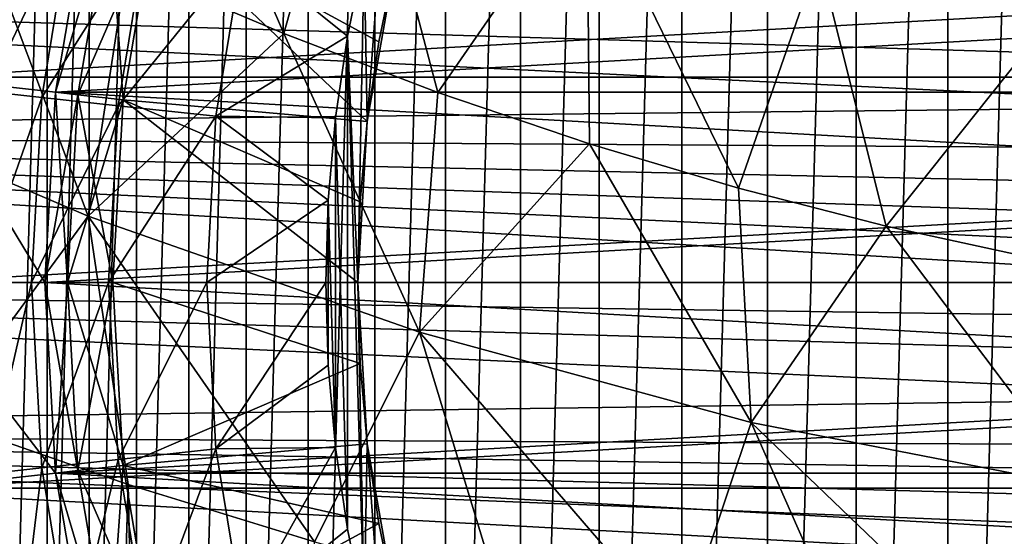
# Model space of a CAD drawing. Header units: millimetres. Extents: x -100 to 100, y -64 to 136.
# Tile 99 of 256: x -19 to -8, y -3 to 3. Entities that reach past the tile are written whole.
import ezdxf

# ---------------------------------------------------------------- set-up
doc = ezdxf.new("R2010")
doc.units = ezdxf.units.MM
doc.header["$LTSCALE"] = 159.143519
for name, color, linetype in [('141', 7, 'CONTINUOUS'), ('144', 7, 'CONTINUOUS'), ('293', 7, 'CONTINUOUS'), ('294', 7, 'CONTINUOUS'), ('295', 7, 'CONTINUOUS'), ('296', 7, 'CONTINUOUS'), ('297', 7, 'CONTINUOUS'), ('301', 7, 'CONTINUOUS'), ('302', 7, 'CONTINUOUS'), ('303', 7, 'CONTINUOUS'), ('307', 7, 'CONTINUOUS'), ('308', 7, 'CONTINUOUS'), ('309', 7, 'CONTINUOUS'), ('310', 7, 'CONTINUOUS'), ('313', 7, 'CONTINUOUS'), ('314', 7, 'CONTINUOUS'), ('315', 7, 'CONTINUOUS'), ('316', 7, 'CONTINUOUS'), ('317', 7, 'CONTINUOUS'), ('318', 7, 'CONTINUOUS'), ('319', 7, 'CONTINUOUS'), ('320', 7, 'CONTINUOUS'), ('321', 7, 'CONTINUOUS'), ('322', 7, 'CONTINUOUS'), ('323', 7, 'CONTINUOUS'), ('324', 7, 'CONTINUOUS'), ('436', 7, 'CONTINUOUS'), ('464', 7, 'CONTINUOUS'), ('467', 7, 'CONTINUOUS'), ('468', 7, 'CONTINUOUS'), ('469', 7, 'CONTINUOUS'), ('470', 7, 'CONTINUOUS'), ('477', 7, 'CONTINUOUS'), ('507', 7, 'CONTINUOUS'), ('508', 7, 'CONTINUOUS'), ('509', 7, 'CONTINUOUS')]:
    doc.layers.add(name, color=color, linetype=linetype)

msp = doc.modelspace()

# ---------------------------------------------------------------- linework, layer by layer
at = {"layer": '141', "color": 7, "linetype": 'CONTINUOUS', "true_color": 0x8c979c}
for points in [[(-4.709, 0, -14.179), (-4.732, -0.398, -14.173), (-32.417, 0, -13.695), (-4.709, 0, -14.179)], [(-4.732, -0.398, -14.173), (-4.806, -0.812, -14.154), (-32.417, 0, -13.695), (-4.732, -0.398, -14.173)], [(-4.806, -0.812, -14.154), (-4.945, -1.27, -14.118), (-32.417, 0, -13.695), (-4.806, -0.812, -14.154)], [(-32.417, 0, -13.695), (-4.945, -1.27, -14.118), (-32.417, -1.651, -13.595), (-32.417, 0, -13.695)], [(-4.945, -1.27, -14.118), (-5.168, -1.794, -14.057), (-32.417, -1.651, -13.595), (-4.945, -1.27, -14.118)], [(-5.168, -1.794, -14.057), (-5.318, -2.085, -14.014), (-32.417, -1.651, -13.595), (-5.168, -1.794, -14.057)], [(-5.318, -2.085, -14.014), (-5.5, -2.398, -13.96), (-32.417, -1.651, -13.595), (-5.318, -2.085, -14.014)], [(-5.5, -2.398, -13.96), (-5.715, -2.735, -13.895), (-32.417, -1.651, -13.595), (-5.5, -2.398, -13.96)], [(-5.715, -2.735, -13.895), (-5.967, -3.097, -13.814), (-32.417, -1.651, -13.595), (-5.715, -2.735, -13.895)], [(-32.417, -1.651, -13.595), (-5.967, -3.097, -13.814), (-32.417, -3.277, -13.297), (-32.417, -1.651, -13.595)]]:
    msp.add_3dface(points, dxfattribs=at)
at = {"layer": '144', "color": 7, "linetype": 'CONTINUOUS', "true_color": 0x8c979c}
for points in [[(-5.944, 3.065, -13.821), (-5.543, 2.468, -13.948), (-32.417, 3.277, -13.297), (-5.944, 3.065, -13.821)], [(-5.543, 2.468, -13.948), (-5.241, 1.941, -14.036), (-32.417, 3.277, -13.297), (-5.543, 2.468, -13.948)], [(-32.417, 3.277, -13.297), (-5.241, 1.941, -14.036), (-32.417, 1.651, -13.595), (-32.417, 3.277, -13.297)], [(-5.241, 1.941, -14.036), (-5.024, 1.475, -14.096), (-32.417, 1.651, -13.595), (-5.241, 1.941, -14.036)], [(-5.024, 1.475, -14.096), (-4.874, 1.061, -14.136), (-32.417, 1.651, -13.595), (-5.024, 1.475, -14.096)], [(-4.874, 1.061, -14.136), (-4.779, 0.687, -14.161), (-32.417, 1.651, -13.595), (-4.874, 1.061, -14.136)], [(-4.779, 0.687, -14.161), (-4.726, 0.339, -14.174), (-32.417, 1.651, -13.595), (-4.779, 0.687, -14.161)], [(-4.726, 0.339, -14.174), (-4.709, 0, -14.179), (-32.417, 1.651, -13.595), (-4.726, 0.339, -14.174)], [(-4.709, 0, -14.179), (-32.417, 0, -13.695), (-32.417, 1.651, -13.595), (-4.709, 0, -14.179)]]:
    msp.add_3dface(points, dxfattribs=at)
at = {"layer": '293', "color": 7, "linetype": 'CONTINUOUS', "true_color": 0xaaaaaa}
for points in [[(-18.28, 4.172, 72.7), (-18.632, 2.099, 72.7), (-18.632, 2.099, 72.2), (-18.28, 4.172, 72.7)], [(-18.28, 4.172, 72.2), (-18.28, 4.172, 72.7), (-18.632, 2.099, 72.2), (-18.28, 4.172, 72.2)], [(-18.632, 2.099, 72.7), (-18.75, 0, 72.7), (-18.632, 2.099, 72.2), (-18.632, 2.099, 72.7)], [(-18.632, 2.099, 72.2), (-18.75, 0, 72.7), (-18.75, 0, 72.2), (-18.632, 2.099, 72.2)]]:
    msp.add_3dface(points, dxfattribs=at)
at = {"layer": '294', "color": 7, "linetype": 'CONTINUOUS', "true_color": 0xaaaaaa}
for points in [[(-18.28, 4.172, 72.2), (-18.632, 2.099, 72.2), (-18.036, 4.117, 72.2), (-18.28, 4.172, 72.2)], [(-18.036, 4.117, 72.2), (-18.632, 2.099, 72.2), (-18.384, 2.072, 72.2), (-18.036, 4.117, 72.2)], [(-18.632, 2.099, 72.2), (-18.75, 0, 72.2), (-18.384, 2.072, 72.2), (-18.632, 2.099, 72.2)], [(-18.384, 2.072, 72.2), (-18.75, 0, 72.2), (-18.5, 0, 72.2), (-18.384, 2.072, 72.2)], [(-18.75, 0, 72.2), (-18.632, -2.099, 72.2), (-18.5, 0, 72.2), (-18.75, 0, 72.2)], [(-18.5, 0, 72.2), (-18.632, -2.099, 72.2), (-18.384, -2.072, 72.2), (-18.5, 0, 72.2)], [(-18.384, -2.072, 72.2), (-18.632, -2.099, 72.2), (-18.036, -4.117, 72.2), (-18.384, -2.072, 72.2)], [(-18.632, -2.099, 72.2), (-18.28, -4.172, 72.2), (-18.036, -4.117, 72.2), (-18.632, -2.099, 72.2)]]:
    msp.add_3dface(points, dxfattribs=at)
at = {"layer": '295', "color": 7, "linetype": 'CONTINUOUS', "true_color": 0xaaaaaa}
for points in [[(-17.887, 2.016, 63.2), (-17.549, 4.005, 63.2), (-17.887, 2.016, 71.7), (-17.887, 2.016, 63.2)], [(-17.887, 2.016, 71.7), (-17.549, 4.005, 63.2), (-17.549, 4.005, 71.7), (-17.887, 2.016, 71.7)], [(-18, 0, 63.2), (-17.887, 2.016, 63.2), (-18, 0, 71.7), (-18, 0, 63.2)], [(-18, 0, 71.7), (-17.887, 2.016, 63.2), (-17.887, 2.016, 71.7), (-18, 0, 71.7)]]:
    msp.add_3dface(points, dxfattribs=at)
at = {"layer": '296', "color": 7, "linetype": 'CONTINUOUS', "true_color": 0xaaaaaa}
for points in [[(-18.632, 2.099, 62.7), (-18.28, 4.172, 62.7), (-18.036, 4.117, 62.7), (-18.632, 2.099, 62.7)], [(-18.384, 2.072, 62.7), (-18.632, 2.099, 62.7), (-18.036, 4.117, 62.7), (-18.384, 2.072, 62.7)], [(-18.75, 0, 62.7), (-18.632, 2.099, 62.7), (-18.5, 0, 62.7), (-18.75, 0, 62.7)], [(-18.5, 0, 62.7), (-18.632, 2.099, 62.7), (-18.384, 2.072, 62.7), (-18.5, 0, 62.7)], [(-18.632, -2.099, 62.7), (-18.75, 0, 62.7), (-18.384, -2.072, 62.7), (-18.632, -2.099, 62.7)], [(-18.384, -2.072, 62.7), (-18.75, 0, 62.7), (-18.5, 0, 62.7), (-18.384, -2.072, 62.7)], [(-18.036, -4.117, 62.7), (-18.632, -2.099, 62.7), (-18.384, -2.072, 62.7), (-18.036, -4.117, 62.7)], [(-18.28, -4.172, 62.7), (-18.632, -2.099, 62.7), (-18.036, -4.117, 62.7), (-18.28, -4.172, 62.7)]]:
    msp.add_3dface(points, dxfattribs=at)
at = {"layer": '297', "color": 7, "linetype": 'CONTINUOUS', "true_color": 0xaaaaaa}
for points in [[(-18.28, 4.172, 62.7), (-18.632, 2.099, 62.7), (-18.28, 4.172, 47.7), (-18.28, 4.172, 62.7)], [(-18.28, 4.172, 47.7), (-18.632, 2.099, 62.7), (-18.632, 2.099, 47.7), (-18.28, 4.172, 47.7)], [(-18.632, 2.099, 62.7), (-18.75, 0, 62.7), (-18.632, 2.099, 47.7), (-18.632, 2.099, 62.7)], [(-18.75, 0, 62.7), (-18.75, 0, 47.7), (-18.632, 2.099, 47.7), (-18.75, 0, 62.7)]]:
    msp.add_3dface(points, dxfattribs=at)
at = {"layer": '301', "color": 7, "linetype": 'CONTINUOUS', "true_color": 0xaaaaaa}
for points in [[(-18.75, 0, 72.2), (-18.75, 0, 72.7), (-18.632, -2.099, 72.7), (-18.75, 0, 72.2)], [(-18.632, -2.099, 72.2), (-18.75, 0, 72.2), (-18.632, -2.099, 72.7), (-18.632, -2.099, 72.2)], [(-18.28, -4.172, 72.2), (-18.632, -2.099, 72.2), (-18.28, -4.172, 72.7), (-18.28, -4.172, 72.2)], [(-18.28, -4.172, 72.7), (-18.632, -2.099, 72.2), (-18.632, -2.099, 72.7), (-18.28, -4.172, 72.7)]]:
    msp.add_3dface(points, dxfattribs=at)
at = {"layer": '302', "color": 7, "linetype": 'CONTINUOUS', "true_color": 0xaaaaaa}
for points in [[(-18, 0, 63.2), (-18, 0, 71.7), (-17.887, -2.016, 71.7), (-18, 0, 63.2)], [(-17.887, -2.016, 63.2), (-18, 0, 63.2), (-17.887, -2.016, 71.7), (-17.887, -2.016, 63.2)], [(-17.549, -4.005, 63.2), (-17.887, -2.016, 63.2), (-17.549, -4.005, 71.7), (-17.549, -4.005, 63.2)], [(-17.549, -4.005, 71.7), (-17.887, -2.016, 63.2), (-17.887, -2.016, 71.7), (-17.549, -4.005, 71.7)]]:
    msp.add_3dface(points, dxfattribs=at)
at = {"layer": '303', "color": 7, "linetype": 'CONTINUOUS', "true_color": 0xaaaaaa}
for points in [[(-18.75, 0, 62.7), (-18.632, -2.099, 62.7), (-18.75, 0, 47.7), (-18.75, 0, 62.7)], [(-18.75, 0, 47.7), (-18.632, -2.099, 62.7), (-18.632, -2.099, 47.7), (-18.75, 0, 47.7)], [(-18.632, -2.099, 62.7), (-18.28, -4.172, 62.7), (-18.28, -4.172, 47.7), (-18.632, -2.099, 62.7)], [(-18.632, -2.099, 47.7), (-18.632, -2.099, 62.7), (-18.28, -4.172, 47.7), (-18.632, -2.099, 47.7)]]:
    msp.add_3dface(points, dxfattribs=at)
at = {"layer": '307', "color": 7, "linetype": 'CONTINUOUS', "true_color": 0xaaaaaa}
for points in [[(-18.5, 0, 72.2), (-18.384, -2.072, 72.2), (-18, 0, 71.7), (-18.5, 0, 72.2)], [(-18, 0, 71.7), (-18.384, -2.072, 72.2), (-17.887, -2.016, 71.7), (-18, 0, 71.7)], [(-18.384, -2.072, 72.2), (-18.036, -4.117, 72.2), (-17.887, -2.016, 71.7), (-18.384, -2.072, 72.2)], [(-18.036, -4.117, 72.2), (-17.549, -4.005, 71.7), (-17.887, -2.016, 71.7), (-18.036, -4.117, 72.2)]]:
    msp.add_3dface(points, dxfattribs=at)
at = {"layer": '308', "color": 7, "linetype": 'CONTINUOUS', "true_color": 0xaaaaaa}
for points in [[(-18.036, 4.117, 72.2), (-18.384, 2.072, 72.2), (-17.549, 4.005, 71.7), (-18.036, 4.117, 72.2)], [(-18.384, 2.072, 72.2), (-17.887, 2.016, 71.7), (-17.549, 4.005, 71.7), (-18.384, 2.072, 72.2)], [(-18.384, 2.072, 72.2), (-18.5, 0, 72.2), (-17.887, 2.016, 71.7), (-18.384, 2.072, 72.2)], [(-18.5, 0, 72.2), (-18, 0, 71.7), (-17.887, 2.016, 71.7), (-18.5, 0, 72.2)]]:
    msp.add_3dface(points, dxfattribs=at)
at = {"layer": '309', "color": 7, "linetype": 'CONTINUOUS', "true_color": 0xaaaaaa}
for points in [[(-18.5, 0, 62.7), (-18, 0, 63.2), (-17.887, -2.016, 63.2), (-18.5, 0, 62.7)], [(-18.384, -2.072, 62.7), (-18.5, 0, 62.7), (-17.887, -2.016, 63.2), (-18.384, -2.072, 62.7)], [(-18.384, -2.072, 62.7), (-17.887, -2.016, 63.2), (-17.549, -4.005, 63.2), (-18.384, -2.072, 62.7)], [(-18.036, -4.117, 62.7), (-18.384, -2.072, 62.7), (-17.549, -4.005, 63.2), (-18.036, -4.117, 62.7)]]:
    msp.add_3dface(points, dxfattribs=at)
at = {"layer": '310', "color": 7, "linetype": 'CONTINUOUS', "true_color": 0xaaaaaa}
for points in [[(-17.887, 2.016, 63.2), (-18.384, 2.072, 62.7), (-18.036, 4.117, 62.7), (-17.887, 2.016, 63.2)], [(-17.549, 4.005, 63.2), (-17.887, 2.016, 63.2), (-18.036, 4.117, 62.7), (-17.549, 4.005, 63.2)], [(-18, 0, 63.2), (-18.5, 0, 62.7), (-18.384, 2.072, 62.7), (-18, 0, 63.2)], [(-17.887, 2.016, 63.2), (-18, 0, 63.2), (-18.384, 2.072, 62.7), (-17.887, 2.016, 63.2)]]:
    msp.add_3dface(points, dxfattribs=at)
at = {"layer": '313', "color": 7, "linetype": 'CONTINUOUS', "true_color": 0xaaaaaa}
for points in [[(-18.632, 2.099, 72.7), (-18.28, 4.172, 72.7), (-18.036, 4.117, 72.7), (-18.632, 2.099, 72.7)], [(-18.384, 2.071, 72.7), (-18.632, 2.099, 72.7), (-18.036, 4.117, 72.7), (-18.384, 2.071, 72.7)], [(-18.75, 0, 72.7), (-18.632, 2.099, 72.7), (-18.5, 0, 72.7), (-18.75, 0, 72.7)], [(-18.5, 0, 72.7), (-18.632, 2.099, 72.7), (-18.384, 2.071, 72.7), (-18.5, 0, 72.7)], [(-18.632, -2.099, 72.7), (-18.75, 0, 72.7), (-18.384, -2.071, 72.7), (-18.632, -2.099, 72.7)], [(-18.384, -2.071, 72.7), (-18.75, 0, 72.7), (-18.5, 0, 72.7), (-18.384, -2.071, 72.7)], [(-18.036, -4.117, 72.7), (-18.632, -2.099, 72.7), (-18.384, -2.071, 72.7), (-18.036, -4.117, 72.7)], [(-18.28, -4.172, 72.7), (-18.632, -2.099, 72.7), (-18.036, -4.117, 72.7), (-18.28, -4.172, 72.7)]]:
    msp.add_3dface(points, dxfattribs=at)
at = {"layer": '314', "color": 7, "linetype": 'CONTINUOUS', "true_color": 0xaaaaaa}
for points in [[(-19.042, 4.191, 75.425), (-19.383, 2.108, 75.425), (-18.453, 4.062, 78.116), (-19.042, 4.191, 75.425)], [(-18.453, 4.062, 78.116), (-19.383, 2.108, 75.425), (-18.784, 2.043, 78.116), (-18.453, 4.062, 78.116)], [(-18.453, 4.062, 78.116), (-18.784, 2.043, 78.116), (-17.625, 3.88, 80.741), (-18.453, 4.062, 78.116)], [(-17.625, 3.88, 80.741), (-18.784, 2.043, 78.116), (-17.941, 1.951, 80.741), (-17.625, 3.88, 80.741)], [(-17.625, 3.88, 80.741), (-17.941, 1.951, 80.741), (-16.565, 3.646, 83.277), (-17.625, 3.88, 80.741)], [(-16.565, 3.646, 83.277), (-17.941, 1.951, 80.741), (-16.863, 1.834, 83.277), (-16.565, 3.646, 83.277)], [(-16.565, 3.646, 83.277), (-16.863, 1.834, 83.277), (-15.412, 2.718, 85.7), (-16.565, 3.646, 83.277)], [(-15.228, 3.609, 85.7), (-16.565, 3.646, 83.277), (-15.412, 2.718, 85.7), (-15.228, 3.609, 85.7)], [(-15.412, 2.718, 85.7), (-16.863, 1.834, 83.277), (-15.544, 1.817, 85.7), (-15.412, 2.718, 85.7)], [(-19.383, 2.108, 75.425), (-19.498, 0, 75.425), (-18.784, 2.043, 78.116), (-19.383, 2.108, 75.425)], [(-18.784, 2.043, 78.116), (-19.498, 0, 75.425), (-18.895, 0, 78.116), (-18.784, 2.043, 78.116)], [(-18.784, 2.043, 78.116), (-18.895, 0, 78.116), (-17.941, 1.951, 80.741), (-18.784, 2.043, 78.116)], [(-17.941, 1.951, 80.741), (-18.895, 0, 78.116), (-18.047, 0, 80.741), (-17.941, 1.951, 80.741)], [(-17.941, 1.951, 80.741), (-18.047, 0, 80.741), (-16.863, 1.834, 83.277), (-17.941, 1.951, 80.741)], [(-16.863, 1.834, 83.277), (-18.047, 0, 80.741), (-16.962, 0, 83.277), (-16.863, 1.834, 83.277)], [(-16.863, 1.834, 83.277), (-16.962, 0, 83.277), (-15.624, 0.91, 85.7), (-16.863, 1.834, 83.277)], [(-15.544, 1.817, 85.7), (-16.863, 1.834, 83.277), (-15.624, 0.91, 85.7), (-15.544, 1.817, 85.7)], [(-15.624, 0.91, 85.7), (-16.962, 0, 83.277), (-15.65, 0, 85.7), (-15.624, 0.91, 85.7)]]:
    msp.add_3dface(points, dxfattribs=at)
at = {"layer": '315', "color": 7, "linetype": 'CONTINUOUS', "true_color": 0xaaaaaa}
for points in [[(-14.993, 4.489, 85.7), (-15.228, 3.609, 85.7), (-15.197, 1.776, 85.7), (-14.993, 4.489, 85.7)], [(-14.888, 3.528, 85.7), (-14.993, 4.489, 85.7), (-15.197, 1.776, 85.7), (-14.888, 3.528, 85.7)], [(-15.228, 3.609, 85.7), (-15.412, 2.718, 85.7), (-15.3, 0, 85.7), (-15.228, 3.609, 85.7)], [(-15.228, 3.609, 85.7), (-15.3, 0, 85.7), (-15.197, 1.776, 85.7), (-15.228, 3.609, 85.7)], [(-15.412, 2.718, 85.7), (-15.544, 1.817, 85.7), (-15.412, -2.718, 85.7), (-15.412, 2.718, 85.7)], [(-15.228, -3.609, 85.7), (-15.412, 2.718, 85.7), (-15.412, -2.718, 85.7), (-15.228, -3.609, 85.7)], [(-15.412, 2.718, 85.7), (-15.228, -3.609, 85.7), (-15.3, 0, 85.7), (-15.412, 2.718, 85.7)], [(-15.544, 1.817, 85.7), (-15.624, 0.91, 85.7), (-15.544, -1.817, 85.7), (-15.544, 1.817, 85.7)], [(-15.412, -2.718, 85.7), (-15.544, 1.817, 85.7), (-15.544, -1.817, 85.7), (-15.412, -2.718, 85.7)], [(-15.624, 0.91, 85.7), (-15.65, 0, 85.7), (-15.624, -0.91, 85.7), (-15.624, 0.91, 85.7)], [(-15.544, -1.817, 85.7), (-15.624, 0.91, 85.7), (-15.624, -0.91, 85.7), (-15.544, -1.817, 85.7)], [(-15.3, 0, 85.7), (-15.228, -3.609, 85.7), (-15.197, -1.776, 85.7), (-15.3, 0, 85.7)], [(-15.228, -3.609, 85.7), (-14.993, -4.489, 85.7), (-15.197, -1.776, 85.7), (-15.228, -3.609, 85.7)], [(-15.197, -1.776, 85.7), (-14.993, -4.489, 85.7), (-14.888, -3.528, 85.7), (-15.197, -1.776, 85.7)]]:
    msp.add_3dface(points, dxfattribs=at)
at = {"layer": '316', "color": 7, "linetype": 'CONTINUOUS', "true_color": 0xaaaaaa}
for points in [[(-14.888, 3.528, 85.7), (-15.197, 1.776, 85.7), (-14.888, 3.528, 84.7), (-14.888, 3.528, 85.7)], [(-14.888, 3.528, 84.7), (-15.197, 1.776, 85.7), (-15.068, 2.657, 84.7), (-14.888, 3.528, 84.7)], [(-15.068, 2.657, 84.7), (-15.197, 1.776, 85.7), (-15.197, 1.776, 84.7), (-15.068, 2.657, 84.7)], [(-15.197, 1.776, 85.7), (-15.3, 0, 85.7), (-15.197, 1.776, 84.7), (-15.197, 1.776, 85.7)], [(-15.197, 1.776, 84.7), (-15.3, 0, 85.7), (-15.274, 0.89, 84.7), (-15.197, 1.776, 84.7)], [(-15.274, 0.89, 84.7), (-15.3, 0, 85.7), (-15.3, 0, 84.7), (-15.274, 0.89, 84.7)]]:
    msp.add_3dface(points, dxfattribs=at)
at = {"layer": '317', "color": 7, "linetype": 'CONTINUOUS', "true_color": 0xaaaaaa}
for points in [[(-17.549, 4.005, 77.282), (-15.197, 1.776, 84.7), (-17.887, 2.015, 77.282), (-17.549, 4.005, 77.282)], [(-14.888, 3.528, 84.7), (-15.068, 2.657, 84.7), (-17.549, 4.005, 77.282), (-14.888, 3.528, 84.7)], [(-15.068, 2.657, 84.7), (-15.197, 1.776, 84.7), (-17.549, 4.005, 77.282), (-15.068, 2.657, 84.7)], [(-17.887, 2.015, 77.282), (-15.3, 0, 84.7), (-18, 0, 77.282), (-17.887, 2.015, 77.282)], [(-15.197, 1.776, 84.7), (-15.274, 0.89, 84.7), (-17.887, 2.015, 77.282), (-15.197, 1.776, 84.7)], [(-15.274, 0.89, 84.7), (-15.3, 0, 84.7), (-17.887, 2.015, 77.282), (-15.274, 0.89, 84.7)]]:
    msp.add_3dface(points, dxfattribs=at)
at = {"layer": '318', "color": 7, "linetype": 'CONTINUOUS', "true_color": 0xaaaaaa}
for points in [[(-17.549, 4.006, 73.2), (-17.549, 4.005, 77.282), (-17.887, 2.015, 73.2), (-17.549, 4.006, 73.2)], [(-17.549, 4.005, 77.282), (-17.887, 2.015, 77.282), (-17.887, 2.015, 73.2), (-17.549, 4.005, 77.282)], [(-17.887, 2.015, 77.282), (-18, 0, 77.282), (-17.887, 2.015, 73.2), (-17.887, 2.015, 77.282)], [(-17.887, 2.015, 73.2), (-18, 0, 77.282), (-18, 0, 73.2), (-17.887, 2.015, 73.2)]]:
    msp.add_3dface(points, dxfattribs=at)
at = {"layer": '319', "color": 7, "linetype": 'CONTINUOUS', "true_color": 0xaaaaaa}
for points in [[(-18.895, 0, 78.116), (-19.498, 0, 75.425), (-19.383, -2.108, 75.425), (-18.895, 0, 78.116)], [(-18.895, 0, 78.116), (-19.383, -2.108, 75.425), (-18.784, -2.043, 78.116), (-18.895, 0, 78.116)], [(-18.047, 0, 80.741), (-18.895, 0, 78.116), (-18.784, -2.043, 78.116), (-18.047, 0, 80.741)], [(-18.047, 0, 80.741), (-18.784, -2.043, 78.116), (-17.941, -1.951, 80.741), (-18.047, 0, 80.741)], [(-16.962, 0, 83.277), (-18.047, 0, 80.741), (-17.941, -1.951, 80.741), (-16.962, 0, 83.277)], [(-16.962, 0, 83.277), (-17.941, -1.951, 80.741), (-16.863, -1.834, 83.277), (-16.962, 0, 83.277)], [(-15.65, 0, 85.7), (-16.962, 0, 83.277), (-16.863, -1.834, 83.277), (-15.65, 0, 85.7)], [(-15.624, -0.91, 85.7), (-15.65, 0, 85.7), (-16.863, -1.834, 83.277), (-15.624, -0.91, 85.7)], [(-15.544, -1.817, 85.7), (-15.624, -0.91, 85.7), (-16.863, -1.834, 83.277), (-15.544, -1.817, 85.7)], [(-17.941, -1.951, 80.741), (-17.625, -3.88, 80.741), (-16.863, -1.834, 83.277), (-17.941, -1.951, 80.741)], [(-16.863, -1.834, 83.277), (-17.625, -3.88, 80.741), (-16.565, -3.646, 83.277), (-16.863, -1.834, 83.277)], [(-15.544, -1.817, 85.7), (-16.863, -1.834, 83.277), (-16.565, -3.646, 83.277), (-15.544, -1.817, 85.7)], [(-15.412, -2.718, 85.7), (-15.544, -1.817, 85.7), (-16.565, -3.646, 83.277), (-15.412, -2.718, 85.7)], [(-18.784, -2.043, 78.116), (-18.453, -4.062, 78.116), (-17.941, -1.951, 80.741), (-18.784, -2.043, 78.116)], [(-17.941, -1.951, 80.741), (-18.453, -4.062, 78.116), (-17.625, -3.88, 80.741), (-17.941, -1.951, 80.741)], [(-19.383, -2.108, 75.425), (-19.042, -4.191, 75.425), (-18.784, -2.043, 78.116), (-19.383, -2.108, 75.425)], [(-18.784, -2.043, 78.116), (-19.042, -4.191, 75.425), (-18.453, -4.062, 78.116), (-18.784, -2.043, 78.116)], [(-15.228, -3.609, 85.7), (-15.412, -2.718, 85.7), (-16.565, -3.646, 83.277), (-15.228, -3.609, 85.7)]]:
    msp.add_3dface(points, dxfattribs=at)
at = {"layer": '320', "color": 7, "linetype": 'CONTINUOUS', "true_color": 0xaaaaaa}
for points in [[(-15.3, 0, 85.7), (-15.197, -1.776, 85.7), (-15.3, 0, 84.7), (-15.3, 0, 85.7)], [(-15.3, 0, 84.7), (-15.197, -1.776, 85.7), (-15.274, -0.89, 84.7), (-15.3, 0, 84.7)], [(-15.274, -0.89, 84.7), (-15.197, -1.776, 85.7), (-15.197, -1.776, 84.7), (-15.274, -0.89, 84.7)], [(-15.197, -1.776, 85.7), (-14.888, -3.528, 85.7), (-15.197, -1.776, 84.7), (-15.197, -1.776, 85.7)], [(-15.197, -1.776, 84.7), (-14.888, -3.528, 85.7), (-15.068, -2.657, 84.7), (-15.197, -1.776, 84.7)], [(-15.068, -2.657, 84.7), (-14.888, -3.528, 85.7), (-14.888, -3.528, 84.7), (-15.068, -2.657, 84.7)]]:
    msp.add_3dface(points, dxfattribs=at)
at = {"layer": '321', "color": 7, "linetype": 'CONTINUOUS', "true_color": 0xaaaaaa}
for points in [[(-18, 0, 77.282), (-15.3, 0, 84.7), (-15.274, -0.89, 84.7), (-18, 0, 77.282)], [(-18, 0, 77.282), (-15.274, -0.89, 84.7), (-17.887, -2.015, 77.282), (-18, 0, 77.282)], [(-15.274, -0.89, 84.7), (-15.197, -1.776, 84.7), (-17.887, -2.015, 77.282), (-15.274, -0.89, 84.7)], [(-15.197, -1.776, 84.7), (-15.068, -2.657, 84.7), (-17.887, -2.015, 77.282), (-15.197, -1.776, 84.7)], [(-17.887, -2.015, 77.282), (-15.068, -2.657, 84.7), (-17.549, -4.005, 77.282), (-17.887, -2.015, 77.282)], [(-15.068, -2.657, 84.7), (-14.888, -3.528, 84.7), (-17.549, -4.005, 77.282), (-15.068, -2.657, 84.7)]]:
    msp.add_3dface(points, dxfattribs=at)
at = {"layer": '322', "color": 7, "linetype": 'CONTINUOUS', "true_color": 0xaaaaaa}
for points in [[(-18, 0, 73.2), (-18, 0, 77.282), (-17.887, -2.015, 77.282), (-18, 0, 73.2)], [(-18, 0, 73.2), (-17.887, -2.015, 77.282), (-17.887, -2.015, 73.2), (-18, 0, 73.2)], [(-17.887, -2.015, 77.282), (-17.549, -4.005, 77.282), (-17.887, -2.015, 73.2), (-17.887, -2.015, 77.282)], [(-17.887, -2.015, 73.2), (-17.549, -4.005, 77.282), (-17.549, -4.006, 73.2), (-17.887, -2.015, 73.2)]]:
    msp.add_3dface(points, dxfattribs=at)
at = {"layer": '323', "color": 7, "linetype": 'CONTINUOUS', "true_color": 0xaaaaaa}
for points in [[(-18.384, -2.071, 72.7), (-18.5, 0, 72.7), (-17.887, -2.015, 73.2), (-18.384, -2.071, 72.7)], [(-18.5, 0, 72.7), (-18, 0, 73.2), (-17.887, -2.015, 73.2), (-18.5, 0, 72.7)], [(-18.384, -2.071, 72.7), (-17.887, -2.015, 73.2), (-17.549, -4.006, 73.2), (-18.384, -2.071, 72.7)], [(-18.036, -4.117, 72.7), (-18.384, -2.071, 72.7), (-17.549, -4.006, 73.2), (-18.036, -4.117, 72.7)]]:
    msp.add_3dface(points, dxfattribs=at)
at = {"layer": '324', "color": 7, "linetype": 'CONTINUOUS', "true_color": 0xaaaaaa}
for points in [[(-18.384, 2.071, 72.7), (-18.036, 4.117, 72.7), (-17.887, 2.015, 73.2), (-18.384, 2.071, 72.7)], [(-18.036, 4.117, 72.7), (-17.549, 4.006, 73.2), (-17.887, 2.015, 73.2), (-18.036, 4.117, 72.7)], [(-18.5, 0, 72.7), (-18.384, 2.071, 72.7), (-18, 0, 73.2), (-18.5, 0, 72.7)], [(-18.384, 2.071, 72.7), (-17.887, 2.015, 73.2), (-18, 0, 73.2), (-18.384, 2.071, 72.7)]]:
    msp.add_3dface(points, dxfattribs=at)
at = {"layer": '436', "color": 7, "linetype": 'CONTINUOUS', "true_color": 0x323232}
for points in [[(18.632, 2.099, 47.7), (18.28, 4.172, 47.7), (-18.632, 2.099, 47.7), (18.632, 2.099, 47.7)], [(18.28, 4.172, 47.7), (-18.28, 4.172, 47.7), (-18.632, 2.099, 47.7), (18.28, 4.172, 47.7)], [(-18.75, 0, 47.7), (18.75, 0, 47.7), (18.632, 2.099, 47.7), (-18.75, 0, 47.7)], [(-18.75, 0, 47.7), (18.632, 2.099, 47.7), (-18.632, 2.099, 47.7), (-18.75, 0, 47.7)], [(18.75, 0, 47.7), (-18.75, 0, 47.7), (-18.632, -2.099, 47.7), (18.75, 0, 47.7)], [(18.75, 0, 47.7), (-18.632, -2.099, 47.7), (18.632, -2.099, 47.7), (18.75, 0, 47.7)], [(-18.632, -2.099, 47.7), (-18.28, -4.172, 47.7), (18.632, -2.099, 47.7), (-18.632, -2.099, 47.7)], [(-18.28, -4.172, 47.7), (18.28, -4.172, 47.7), (18.632, -2.099, 47.7), (-18.28, -4.172, 47.7)]]:
    msp.add_3dface(points, dxfattribs=at)
at = {"layer": '464', "color": 7, "linetype": 'CONTINUOUS', "true_color": 0xaaaaaa}
for points in [[(-20.123, 2.267, 41.7), (-19.742, 4.506, 41.7), (-18.28, 4.172, 41.7), (-20.123, 2.267, 41.7)], [(-18.632, 2.099, 41.7), (-20.123, 2.267, 41.7), (-18.28, 4.172, 41.7), (-18.632, 2.099, 41.7)], [(-20.25, 0, 41.7), (-20.123, 2.267, 41.7), (-18.75, 0, 41.7), (-20.25, 0, 41.7)], [(-18.75, 0, 41.7), (-20.123, 2.267, 41.7), (-18.632, 2.099, 41.7), (-18.75, 0, 41.7)], [(-20.123, -2.267, 41.7), (-20.25, 0, 41.7), (-18.632, -2.099, 41.7), (-20.123, -2.267, 41.7)], [(-20.25, 0, 41.7), (-18.75, 0, 41.7), (-18.632, -2.099, 41.7), (-20.25, 0, 41.7)], [(-18.28, -4.172, 41.7), (-20.123, -2.267, 41.7), (-18.632, -2.099, 41.7), (-18.28, -4.172, 41.7)], [(-19.742, -4.506, 41.7), (-20.123, -2.267, 41.7), (-18.28, -4.172, 41.7), (-19.742, -4.506, 41.7)]]:
    msp.add_3dface(points, dxfattribs=at)
at = {"layer": '467', "color": 7, "linetype": 'CONTINUOUS', "true_color": 0xaaaaaa}
for points in [[(-18.632, 2.099, 41.7), (-18.28, 4.172, 41.7), (-18.28, 4.172, 47.657), (-18.632, 2.099, 41.7)], [(-18.632, 2.099, 47.657), (-18.632, 2.099, 41.7), (-18.28, 4.172, 47.657), (-18.632, 2.099, 47.657)], [(-18.75, 0, 41.7), (-18.632, 2.099, 41.7), (-18.75, 0, 47.657), (-18.75, 0, 41.7)], [(-18.75, 0, 47.657), (-18.632, 2.099, 41.7), (-18.632, 2.099, 47.657), (-18.75, 0, 47.657)]]:
    msp.add_3dface(points, dxfattribs=at)
at = {"layer": '468', "color": 7, "linetype": 'CONTINUOUS', "true_color": 0xaaaaaa}
for points in [[(-18.632, -2.099, 41.7), (-18.75, 0, 41.7), (-18.632, -2.099, 47.657), (-18.632, -2.099, 41.7)], [(-18.75, 0, 41.7), (-18.75, 0, 47.657), (-18.632, -2.099, 47.657), (-18.75, 0, 41.7)], [(-18.28, -4.172, 41.7), (-18.632, -2.099, 41.7), (-18.28, -4.172, 47.657), (-18.28, -4.172, 41.7)], [(-18.28, -4.172, 47.657), (-18.632, -2.099, 41.7), (-18.632, -2.099, 47.657), (-18.28, -4.172, 47.657)]]:
    msp.add_3dface(points, dxfattribs=at)
at = {"layer": '469', "linetype": 'CONTINUOUS'}
for points in [[(20.123, 2.267, 36.743), (19.742, 4.506, 36.743), (-20.123, 2.267, 36.743), (20.123, 2.267, 36.743)], [(19.742, 4.506, 36.743), (-19.742, 4.506, 36.743), (-20.123, 2.267, 36.743), (19.742, 4.506, 36.743)], [(-20.25, 0, 36.743), (20.25, 0, 36.743), (20.123, 2.267, 36.743), (-20.25, 0, 36.743)], [(-20.25, 0, 36.743), (20.123, 2.267, 36.743), (-20.123, 2.267, 36.743), (-20.25, 0, 36.743)], [(20.25, 0, 36.743), (-20.25, 0, 36.743), (-20.123, -2.267, 36.743), (20.25, 0, 36.743)], [(20.25, 0, 36.743), (-20.123, -2.267, 36.743), (20.123, -2.267, 36.743), (20.25, 0, 36.743)], [(-20.123, -2.267, 36.743), (-19.742, -4.506, 36.743), (20.123, -2.267, 36.743), (-20.123, -2.267, 36.743)], [(-19.742, -4.506, 36.743), (19.742, -4.506, 36.743), (20.123, -2.267, 36.743), (-19.742, -4.506, 36.743)]]:
    msp.add_3dface(points, dxfattribs=at)
at = {"layer": '470', "linetype": 'CONTINUOUS'}
for points in [[(-18.632, 2.099, 47.657), (-18.28, 4.172, 47.657), (18.632, 2.099, 47.657), (-18.632, 2.099, 47.657)], [(-18.28, 4.172, 47.657), (18.28, 4.172, 47.657), (18.632, 2.099, 47.657), (-18.28, 4.172, 47.657)], [(-18.75, 0, 47.657), (-18.632, 2.099, 47.657), (18.75, 0, 47.657), (-18.75, 0, 47.657)], [(-18.632, 2.099, 47.657), (18.632, 2.099, 47.657), (18.75, 0, 47.657), (-18.632, 2.099, 47.657)], [(-18.75, 0, 47.657), (18.75, 0, 47.657), (18.632, -2.099, 47.657), (-18.75, 0, 47.657)], [(-18.75, 0, 47.657), (18.632, -2.099, 47.657), (-18.632, -2.099, 47.657), (-18.75, 0, 47.657)], [(18.632, -2.099, 47.657), (18.28, -4.172, 47.657), (-18.632, -2.099, 47.657), (18.632, -2.099, 47.657)], [(18.28, -4.172, 47.657), (-18.28, -4.172, 47.657), (-18.632, -2.099, 47.657), (18.28, -4.172, 47.657)]]:
    msp.add_3dface(points, dxfattribs=at)
at = {"layer": '477', "color": 7, "linetype": 'CONTINUOUS', "true_color": 0xaaaaaa}
for points in [[(-8.794, 18.31, 102.5), (-7.756, 18.774, 102.5), (-8.794, -18.21, 102.5), (-8.794, 18.31, 102.5)], [(-8.794, -18.21, 102.5), (-7.756, 18.774, 102.5), (-7.756, -18.674, 102.5), (-8.794, -18.21, 102.5)], [(-9.803, 17.788, 102.5), (-8.794, 18.31, 102.5), (-9.803, -17.688, 102.5), (-9.803, 17.788, 102.5)], [(-9.803, -17.688, 102.5), (-8.794, 18.31, 102.5), (-8.794, -18.21, 102.5), (-9.803, -17.688, 102.5)], [(-10.782, 17.21, 102.5), (-9.803, 17.788, 102.5), (-10.782, -17.11, 102.5), (-10.782, 17.21, 102.5)], [(-10.782, -17.11, 102.5), (-9.803, 17.788, 102.5), (-9.803, -17.688, 102.5), (-10.782, -17.11, 102.5)], [(-11.728, 16.579, 102.5), (-10.782, 17.21, 102.5), (-11.728, -16.479, 102.5), (-11.728, 16.579, 102.5)], [(-11.728, -16.479, 102.5), (-10.782, 17.21, 102.5), (-10.782, -17.11, 102.5), (-11.728, -16.479, 102.5)], [(-12.636, 15.895, 102.5), (-11.728, 16.579, 102.5), (-12.636, -15.795, 102.5), (-12.636, 15.895, 102.5)], [(-12.636, -15.795, 102.5), (-11.728, 16.579, 102.5), (-11.728, -16.479, 102.5), (-12.636, -15.795, 102.5)], [(-13.505, 15.162, 102.5), (-12.636, 15.895, 102.5), (-13.505, -15.062, 102.5), (-13.505, 15.162, 102.5)], [(-13.505, -15.062, 102.5), (-12.636, 15.895, 102.5), (-12.636, -15.795, 102.5), (-13.505, -15.062, 102.5)], [(-14.331, 14.381, 102.5), (-13.505, 15.162, 102.5), (-14.331, -14.281, 102.5), (-14.331, 14.381, 102.5)], [(-14.331, -14.281, 102.5), (-13.505, 15.162, 102.5), (-13.505, -15.062, 102.5), (-14.331, -14.281, 102.5)], [(-15.112, 13.555, 102.5), (-14.331, 14.381, 102.5), (-15.112, -13.455, 102.5), (-15.112, 13.555, 102.5)], [(-15.112, -13.455, 102.5), (-14.331, 14.381, 102.5), (-14.331, -14.281, 102.5), (-15.112, -13.455, 102.5)], [(-15.845, 12.686, 102.5), (-15.112, 13.555, 102.5), (-15.845, -12.586, 102.5), (-15.845, 12.686, 102.5)], [(-15.845, -12.586, 102.5), (-15.112, 13.555, 102.5), (-15.112, -13.455, 102.5), (-15.845, -12.586, 102.5)], [(-16.529, 11.778, 102.5), (-15.845, 12.686, 102.5), (-16.529, -11.678, 102.5), (-16.529, 11.778, 102.5)], [(-16.529, -11.678, 102.5), (-15.845, 12.686, 102.5), (-15.845, -12.586, 102.5), (-16.529, -11.678, 102.5)], [(-17.16, 10.833, 102.5), (-16.529, 11.778, 102.5), (-17.16, -10.733, 102.5), (-17.16, 10.833, 102.5)], [(-17.16, -10.733, 102.5), (-16.529, 11.778, 102.5), (-16.529, -11.678, 102.5), (-17.16, -10.733, 102.5)], [(-17.738, 9.854, 102.5), (-17.16, 10.833, 102.5), (-17.738, -9.754, 102.5), (-17.738, 9.854, 102.5)], [(-17.738, -9.754, 102.5), (-17.16, 10.833, 102.5), (-17.16, -10.733, 102.5), (-17.738, -9.754, 102.5)], [(-18.26, 8.843, 102.5), (-17.738, 9.854, 102.5), (-18.26, -8.743, 102.5), (-18.26, 8.843, 102.5)], [(-18.26, -8.743, 102.5), (-17.738, 9.854, 102.5), (-17.738, -9.754, 102.5), (-18.26, -8.743, 102.5)], [(-18.724, 7.806, 102.5), (-18.26, 8.843, 102.5), (-18.724, -7.706, 102.5), (-18.724, 7.806, 102.5)], [(-18.724, -7.706, 102.5), (-18.26, 8.843, 102.5), (-18.26, -8.743, 102.5), (-18.724, -7.706, 102.5)], [(-19.129, 6.744, 102.5), (-18.724, 7.806, 102.5), (-19.129, -6.644, 102.5), (-19.129, 6.744, 102.5)], [(-19.129, -6.644, 102.5), (-18.724, 7.806, 102.5), (-18.724, -7.706, 102.5), (-19.129, -6.644, 102.5)]]:
    msp.add_3dface(points, dxfattribs=at)
at = {"layer": '507', "color": 7, "linetype": 'CONTINUOUS', "true_color": 0xaaaaaa}
for points in [[(-21.043, -41.281, 104.541), (-19.011, -40.457, 104.718), (-19.916, -1.502, 104.716), (-21.043, -41.281, 104.541)], [(-19.916, -1.502, 104.716), (-19.011, -40.457, 104.718), (-17.831, -2.225, 104.872), (-19.916, -1.502, 104.716)], [(-19.011, -40.457, 104.718), (-17.012, -39.729, 104.874), (-17.831, -2.225, 104.872), (-19.011, -40.457, 104.718)], [(-17.831, -2.225, 104.872), (-17.012, -39.729, 104.874), (-15.776, -2.859, 105.008), (-17.831, -2.225, 104.872)]]:
    msp.add_3dface(points, dxfattribs=at)
at = {"layer": '508', "color": 7, "linetype": 'CONTINUOUS', "true_color": 0xaaaaaa}
for points in [[(-21.927, 2.296, 104.539), (-18.272, 0.732, 104.833), (-19.617, 4.309, 104.693), (-21.927, 2.296, 104.539)], [(-19.617, 4.309, 104.693), (-18.272, 0.732, 104.833), (-17.848, 3.482, 104.832), (-19.617, 4.309, 104.693)], [(-17.848, 3.482, 104.832), (-18.272, 0.732, 104.833), (-16.115, 2.746, 104.956), (-17.848, 3.482, 104.832)], [(-18.272, 0.732, 104.833), (-14.618, -0.547, 105.073), (-16.115, 2.746, 104.956), (-18.272, 0.732, 104.833)], [(-16.115, 2.746, 104.956), (-14.618, -0.547, 105.073), (-14.415, 2.098, 105.064), (-16.115, 2.746, 104.956)], [(-21.927, 2.296, 104.539), (-19.916, -1.502, 104.716), (-18.272, 0.732, 104.833), (-21.927, 2.296, 104.539)], [(-14.415, 2.098, 105.064), (-14.618, -0.547, 105.073), (-12.745, 1.531, 105.159), (-14.415, 2.098, 105.064)], [(-14.618, -0.547, 105.073), (-10.963, -1.542, 105.26), (-12.745, 1.531, 105.159), (-14.618, -0.547, 105.073)], [(-12.745, 1.531, 105.159), (-10.963, -1.542, 105.26), (-11.1, 1.041, 105.242), (-12.745, 1.531, 105.159)], [(-11.1, 1.041, 105.242), (-10.963, -1.542, 105.26), (-9.475, 0.623, 105.312), (-11.1, 1.041, 105.242)], [(-19.916, -1.502, 104.716), (-17.831, -2.225, 104.872), (-18.272, 0.732, 104.833), (-19.916, -1.502, 104.716)], [(-17.831, -2.225, 104.872), (-15.776, -2.859, 105.008), (-18.272, 0.732, 104.833), (-17.831, -2.225, 104.872)], [(-18.272, 0.732, 104.833), (-15.776, -2.859, 105.008), (-14.618, -0.547, 105.073), (-18.272, 0.732, 104.833)], [(-10.963, -1.542, 105.26), (-7.309, -2.253, 105.393), (-9.475, 0.623, 105.312), (-10.963, -1.542, 105.26)], [(-9.475, 0.623, 105.312), (-7.309, -2.253, 105.393), (-7.869, 0.275, 105.37), (-9.475, 0.623, 105.312)], [(-15.776, -2.859, 105.008), (-13.748, -3.408, 105.126), (-14.618, -0.547, 105.073), (-15.776, -2.859, 105.008)], [(-13.748, -3.408, 105.126), (-11.743, -3.878, 105.227), (-14.618, -0.547, 105.073), (-13.748, -3.408, 105.126)], [(-14.618, -0.547, 105.073), (-11.743, -3.878, 105.227), (-10.963, -1.542, 105.26), (-14.618, -0.547, 105.073)], [(-11.743, -3.878, 105.227), (-9.757, -4.269, 105.312), (-10.963, -1.542, 105.26), (-11.743, -3.878, 105.227)], [(-9.757, -4.269, 105.312), (-7.787, -4.587, 105.38), (-10.963, -1.542, 105.26), (-9.757, -4.269, 105.312)], [(-10.963, -1.542, 105.26), (-7.787, -4.587, 105.38), (-7.309, -2.253, 105.393), (-10.963, -1.542, 105.26)]]:
    msp.add_3dface(points, dxfattribs=at)
at = {"layer": '509', "color": 7, "linetype": 'CONTINUOUS', "true_color": 0xaaaaaa}
for points in [[(-17.848, 3.482, 104.832), (-16.115, 2.746, 104.956), (-17.88, 6.831, 104.76), (-17.848, 3.482, 104.832)], [(-17.88, 6.831, 104.76), (-16.115, 2.746, 104.956), (-15.326, 5.553, 104.953), (-17.88, 6.831, 104.76)], [(-10.217, 3.587, 105.25), (-7.663, 2.899, 105.354), (-9.505, 6.197, 105.224), (-10.217, 3.587, 105.25)], [(-9.505, 6.197, 105.224), (-7.663, 2.899, 105.354), (-7.129, 5.468, 105.324), (-9.505, 6.197, 105.224)], [(-16.115, 2.746, 104.956), (-14.415, 2.098, 105.064), (-15.326, 5.553, 104.953), (-16.115, 2.746, 104.956)], [(-15.326, 5.553, 104.953), (-14.415, 2.098, 105.064), (-12.772, 4.472, 105.117), (-15.326, 5.553, 104.953)], [(-14.415, 2.098, 105.064), (-12.745, 1.531, 105.159), (-12.772, 4.472, 105.117), (-14.415, 2.098, 105.064)], [(-12.745, 1.531, 105.159), (-11.1, 1.041, 105.242), (-12.772, 4.472, 105.117), (-12.745, 1.531, 105.159)], [(-12.772, 4.472, 105.117), (-11.1, 1.041, 105.242), (-10.217, 3.587, 105.25), (-12.772, 4.472, 105.117)], [(-11.1, 1.041, 105.242), (-9.475, 0.623, 105.312), (-10.217, 3.587, 105.25), (-11.1, 1.041, 105.242)], [(-10.217, 3.587, 105.25), (-9.475, 0.623, 105.312), (-7.663, 2.899, 105.354), (-10.217, 3.587, 105.25)], [(-9.475, 0.623, 105.312), (-7.869, 0.275, 105.37), (-7.663, 2.899, 105.354), (-9.475, 0.623, 105.312)]]:
    msp.add_3dface(points, dxfattribs=at)

doc.saveas('drawing.dxf')
